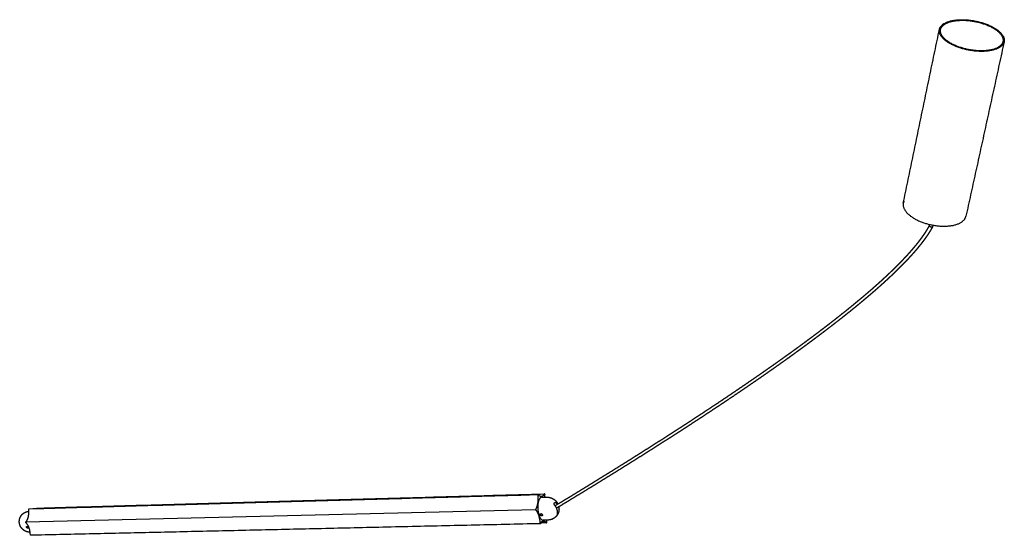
# Model space of a CAD drawing. Header units: millimetres. Extents: x -2245 to 2248, y 828 to 2983.
# Tile 10 of 10: x 1511 to 2248, y 2177 to 2563. Entities that reach past the tile are written whole.
import ezdxf

# ---------------------------------------------------------------- set-up
doc = ezdxf.new("R2010")
doc.units = ezdxf.units.MM
doc.layers.add('Layer 01', color=7, linetype='Continuous')
doc.layers.add('Make2D$Visible$Curvas', color=7, linetype='Continuous')

msp = doc.modelspace()

# ---------------------------------------------------------------- linework, layer by layer
at = {"layer": 'Layer 01'}
msp.add_line((1515.53, 2186.73), (1896.95, 2196.1), dxfattribs=at)
at = {"layer": 'Make2D$Visible$Curvas', "color": 7, "lineweight": -3}
for points, weights, degree in [([(2199.13, 2555.63), (2199.28, 2556.34), (2199.62, 2557)], [3211.37592321, 3206.07157998, 3214.1385415], 2), ([(2172.09, 2425.58), (2199.13, 2555.63)], [3146.50887756, 3058.41474875], 1), ([(2200.01, 2555.47), (2200.15, 2556.15), (2200.48, 2556.79)], [3211.05045375, 3205.72601951, 3213.7055288], 2), ([(2247.58, 2546.31), (2219.02, 2415.79)], [3059.98496535, 3148.6403811], 1), ([(2246.69, 2546.49), (2246.56, 2545.9), (2246.29, 2545.34)], [3193.03689877, 3186.91239066, 3190.7558556], 2), ([(2247.58, 2546.31), (2247.44, 2545.7), (2247.16, 2545.13)], [3192.68266786, 3186.54802028, 3190.3228429], 2), ([(2172.59, 2427.02), (2172.24, 2426.33), (2172.09, 2425.58)], [3306.6385415, 3298.37781919, 3303.87592321], 2), ([(2191.65, 2408.54), (2191.85, 2409.51)], [3156.37484185, 3155.69078097], 1), ([(2191.67, 2408.61), (2191.73, 2408.91), (2191.8, 2409.21), (2191.86, 2409.51)], [3304.50898848, 3304.28803818, 3304.06710446, 3303.84618148], 3), ([(2218.59, 2414.54), (2218.88, 2415.15), (2219.02, 2415.79)], [3282.8228429, 3278.90537585, 3285.18266786], 2), ([(2191.65, 2408.54), (2191.65, 2408.56), (2191.66, 2408.58), (2191.67, 2408.61)], [3304.38033114, 3304.42452963, 3304.46778184, 3304.50976136], 3), ([(2191.67, 2408.61), (2191.67, 2408.61), (2191.67, 2408.61), (2191.68, 2408.62)], [3304.50976136, 3304.51755124, 3304.52529718, 3304.53299742], 3), ([(2191.68, 2408.62), (2191.68, 2408.62), (2191.68, 2408.62), (2191.68, 2408.62)], [3304.53299742, 3304.53299886, 3304.5330003, 3304.53300174], 3), ([(2193.96, 2407.75), (2193.96, 2407.75), (2193.95, 2407.74), (2193.95, 2407.74)], [3303.45748057, 3303.44969718, 3303.44195769, 3303.43426388], 3), ([(2193.99, 2407.9), (2193.99, 2407.84), (2193.98, 2407.8), (2193.96, 2407.75)], [3303.7208293, 3303.62971308, 3303.54107108, 3303.45748057], 3), ([(1517.92, 2196.64), (1898.75, 2207.29)], [3471.91422402, 3163.19634302], 1), ([(1523.61, 2197.11), (1903.64, 2207.77)], [3483.1861683, 3174.46353916], 1), ([(1898.65, 2206.55), (1899.13, 2200.09), (1897.11, 2196.62)], [3655.02129772, 3164.41050551, 3647.45132384], 2), ([(1898.62, 2206.9), (1898.65, 2206.55)], [3655.08008895, 3655.02129772], 1), ([(1898.82, 2207.25), (1898.79, 2207.29), (1898.75, 2207.29)], [3655.72960801, 3544.03748103, 3655.5504683], 2), ([(1898.96, 2207.08), (1898.82, 2207.25)], [3656.0261072, 3655.72960801], 1), ([(1901.2, 2205.8), (1900.05, 2205.77), (1898.96, 2207.08)], [3661.39320704, 3546.96905558, 3656.0261072], 2), ([(1903.46, 2207.52), (1902.48, 2205.83), (1901.2, 2205.8)], [3667.94170489, 3525.89946541, 3661.39320704], 2), ([(1901.49, 2205.24), (1905.15, 2205.34)], [3168.44993859, 3165.74891495], 1), ([(1903.57, 2207.71), (1903.46, 2207.52)], [3668.29699531, 3667.94170489], 1), ([(1903.64, 2207.77), (1903.6, 2207.77), (1903.57, 2207.71)], [3668.51499041, 3529.77516349, 3668.29699531], 2), ([(1903.78, 2207.59), (1903.73, 2207.77), (1903.64, 2207.77)], [3668.81684944, 3202.57131766, 3668.51499041], 2), ([(1903.78, 2207.59), (1903.81, 2207.51), (1903.82, 2207.41)], [3668.81684944, 3543.84243781, 3668.83903603], 2), ([(1903.84, 2207.06), (1903.82, 2207.41)], [3668.7802448, 3668.83903603], 1), ([(1904.03, 2205.31), (1903.91, 2206.18), (1903.84, 2207.06)], [3615.87931106, 3630.81167079, 3668.7802448], 2), ([(1515.66, 2186.9), (1518.12, 2190.08), (1517.78, 2195.96)], [4004.22139818, 3473.3824532, 4011.79137207], 2), ([(1517.78, 2195.96), (1517.76, 2196.29)], [4011.79137207, 4011.8501633], 1), ([(1523.31, 2196.79), (1523.35, 2196.84), (1523.39, 2196.89)], [4015.00708048, 4019.70145216, 4024.71177924], 2), ([(1523.39, 2196.89), (1523.52, 2197.06)], [4024.71177924, 4025.06706966], 1), ([(1523.52, 2197.06), (1523.56, 2197.11), (1523.61, 2197.11)], [4025.06706966, 3873.06299407, 4025.28506476], 2), ([(1897.11, 2196.62), (1897, 2196.43)], [3647.45132384, 3647.09603342], 1), ([(1910.96, 2200.82), (1911.02, 2200.92), (1911.07, 2201.01)], [3649.29660464, 3648.70420015, 3649.62857176], 2), ([(1911.07, 2201.01), (1911.12, 2201.1), (1911.17, 2201.18)], [3649.62857176, 3649.04177003, 3649.97160464], 2), ([(1911.17, 2201.18), (1911.17, 2201.18), (1911.17, 2201.19), (1911.17, 2201.19)], [3649.97160464, 3649.97680412, 3649.98200307, 3649.98720092], 3), ([(1913.28, 2193.16), (1913.8, 2196.09), (1911.47, 2198.94)], [3650.67048925, 3333.63585206, 3648.0162914], 2), ([(1912.5, 2200.74), (1912.84, 2200.33), (1913.13, 2199.89)], [3651.3912914, 3602.07497338, 3568.28187397], 2), ([(1914.06, 2197.96), (1914.57, 2196.4), (1914.31, 2194.97)], [3494.8163672, 3490.72459293, 3654.04548925], 2), ([(1897.05, 2195.78), (1897.18, 2195.62)], [3646.98855508, 3647.28505427], 1), ([(1897.18, 2195.62), (1899.69, 2192.63), (1900.17, 2186.16)], [3647.28505427, 3163.33572215, 3651.63067808], 2), ([(1899.36, 2192.07), (1900.63, 2188.05), (1902.55, 2188.1)], [3651.65546147, 3195.95758208, 3658.52983014], 2), ([(1900.28, 2192.6), (1900.28, 2192.61)], [3320.92837147, 3320.93471585], 1), ([(1913.72, 2193.06), (1913.31, 2193.38)], [3653.70350742, 3653.81101547], 1), ([(1913.8, 2193.24), (1913.67, 2192.94), (1913.53, 2192.65), (1913.36, 2192.37)], [3653.96473411, 3653.94994405, 3653.94206819, 3653.94122641], 3), ([(1913.62, 2192.87), (1913.57, 2192.78), (1913.51, 2192.7)], [3653.36453951, 3652.43939443, 3653.02850742], 2), ([(1913.72, 2193.06), (1913.67, 2192.96), (1913.62, 2192.87)], [3653.70350742, 3652.77696432, 3653.36453951], 2), ([(1914.31, 2194.97), (1914.31, 2194.94), (1914.3, 2194.92), (1914.3, 2194.89)], [3654.04548925, 3654.06710099, 3654.0877175, 3654.10734374], 3), ([(1515.53, 2186.73), (1515.66, 2186.9)], [4003.86610776, 4004.22139818], 1), ([(1515.71, 2185.99), (1515.56, 2186.14)], [4004.05512862, 4003.75862943], 1), ([(1518.84, 2177.39), (1518.51, 2183.28), (1515.71, 2185.99)], [4008.40075242, 3472.30766984, 4004.05512862], 2), ([(1900.37, 2185.45), (1519.05, 2176.74)], [3156.97660898, 3465.39608162], 1), ([(1900.17, 2186.16), (1900.19, 2185.81)], [3651.63067808, 3651.57188685], 1), ([(1900.19, 2185.81), (1900.22, 2185.45), (1900.37, 2185.45)], [3651.57188685, 2628.70299001, 3651.89256648], 2), ([(1900.37, 2185.45), (1900.41, 2185.45), (1900.44, 2185.51)], [3651.89256648, 3509.72846659, 3652.11392757], 2), ([(1900.44, 2185.51), (1900.55, 2185.7)], [3652.11392757, 3652.46921799], 1), ([(1900.55, 2185.7), (1901.56, 2187.44), (1902.86, 2187.47)], [3652.46921799, 3513.65719816, 3659.10117506], 2), ([(1905.19, 2186.05), (1900.7, 2185.95)], [3664.68131487, 3668.51688174], 1), ([(1906.21, 2188.19), (1902.55, 2188.1)], [3160.37205182, 3163.07102653], 1), ([(1902.86, 2187.47), (1903.98, 2187.49), (1905.05, 2186.21)], [3659.10117506, 3553.6449721, 3664.38481568], 2), ([(1905.05, 2186.21), (1905.19, 2186.05)], [3664.38481568, 3664.68131487], 1), ([(1905.36, 2186.75), (1905.31, 2187.46), (1905.29, 2188.16)], [3665.38962515, 3604.28527595, 3558.53404019], 2), ([(1905.39, 2186.4), (1905.36, 2186.75)], [3665.33083393, 3665.38962515], 1), ([(1518.67, 2179.09), (1518.64, 2179.09)], [3474.1921164, 3474.22425409], 1), ([(1518.86, 2177.06), (1518.84, 2177.39)], [4008.3419612, 4008.40075242], 1), ([(1519.05, 2176.74), (1518.88, 2176.73), (1518.86, 2177.06)], [4008.66264083, 2885.53975921, 4008.3419612], 2)]:
    msp.add_rational_spline(points, weights, degree=degree, dxfattribs=at)
for points, weights, degree, knots in [([(2199.62, 2557), (2204.66, 2566.6), (2227.17, 2561.61), (2249.83, 2556.6), (2247.58, 2546.31)], [3214.1385415, 2349.1452521, 3223.484941, 2334.37801778, 3192.68266786], 2, [0, 0, 0, 41.669473, 41.669473, 83.338947, 83.338947, 83.338947]), ([(2200.48, 2556.79), (2205.33, 2566.04), (2227.03, 2561.24), (2248.86, 2556.4), (2246.69, 2546.49)], [3213.7055288, 2348.4986651, 3222.71378982, 2334.27438425, 3193.03689877], 2, [-83.252205, -83.252205, -83.252205, -43.102416, -43.102416, -2.952626, -2.952626, -2.952626]), ([(2247.16, 2545.13), (2242.36, 2535.36), (2219.61, 2540.37), (2196.99, 2545.35), (2199.13, 2555.63)], [3190.3228429, 2313.62016049, 3180.87855489, 2328.04758086, 3211.37592321], 2, [0, 0, 0, 41.41663, 41.41663, 82.83326, 82.83326, 82.83326]), ([(2246.29, 2545.34), (2241.66, 2535.93), (2219.74, 2540.76), (2197.94, 2545.56), (2200.01, 2555.47)], [3190.7558556, 2314.26537754, 3181.65669586, 2328.17410899, 3211.05045375], 2, [-83.252205, -83.252205, -83.252205, -43.337204, -43.337204, -3.422204, -3.422204, -3.422204]), ([(2172.09, 2425.58), (2169.84, 2414.77), (2191.73, 2409.54), (2213.76, 2404.27), (2218.59, 2414.54)], [3303.87592321, 2395.53746748, 3273.37855489, 2381.11004712, 3282.8228429], 2, [3.560538, 3.560538, 3.560538, 44.977168, 44.977168, 86.393798, 86.393798, 86.393798]), ([(1911.5, 2198.91), (1915.62, 2201.4), (1919.74, 2203.9), (1923.88, 2206.42), (1928.54, 2209.26), (1933.2, 2212.12), (1937.87, 2214.99), (1942.44, 2217.79), (1947.01, 2220.62), (1951.59, 2223.46), (1956.07, 2226.23), (1960.55, 2229.03), (1965.03, 2231.83), (1969.41, 2234.58), (1973.79, 2237.33), (1978.17, 2240.11), (1982.45, 2242.81), (1986.73, 2245.53), (1991.01, 2248.27), (1995.18, 2250.94), (1999.36, 2253.63), (2003.53, 2256.33), (2007.6, 2258.96), (2011.67, 2261.6), (2015.74, 2264.27), (2019.69, 2266.86), (2023.65, 2269.46), (2027.61, 2272.09), (2031.46, 2274.64), (2035.3, 2277.2), (2039.15, 2279.78), (2042.88, 2282.29), (2046.6, 2284.81), (2050.33, 2287.35), (2053.94, 2289.81), (2057.56, 2292.28), (2061.16, 2294.78), (2064.66, 2297.19), (2068.15, 2299.62), (2071.63, 2302.07), (2075, 2304.44), (2078.37, 2306.82), (2081.73, 2309.22), (2084.97, 2311.54), (2088.21, 2313.87), (2091.44, 2316.22), (2093, 2317.36), (2094.55, 2318.49), (2096.11, 2319.63), (2097.66, 2320.78), (2099.21, 2321.92), (2100.77, 2323.07), (2102.26, 2324.18), (2103.75, 2325.29), (2105.23, 2326.41), (2106.72, 2327.52), (2108.21, 2328.64), (2109.7, 2329.77), (2111.12, 2330.85), (2112.54, 2331.93), (2113.96, 2333.02), (2115.39, 2334.11), (2116.81, 2335.21), (2118.22, 2336.3), (2119.58, 2337.36), (2120.94, 2338.41), (2122.29, 2339.47), (2123.64, 2340.54), (2124.99, 2341.6), (2126.34, 2342.68), (2127.63, 2343.7), (2128.91, 2344.73), (2130.2, 2345.76), (2131.48, 2346.8), (2132.76, 2347.83), (2134.04, 2348.88), (2135.26, 2349.87), (2136.47, 2350.87), (2137.69, 2351.88), (2138.9, 2352.88), (2140.11, 2353.89), (2141.32, 2354.91), (2142.46, 2355.87), (2143.61, 2356.84), (2144.75, 2357.82), (2145.89, 2358.8), (2147.03, 2359.78), (2148.16, 2360.76), (2149.24, 2361.7), (2150.31, 2362.64), (2151.38, 2363.58), (2152.45, 2364.53), (2153.51, 2365.48), (2154.57, 2366.43), (2155.08, 2366.89), (2155.59, 2367.35), (2156.09, 2367.81), (2156.6, 2368.28), (2157.1, 2368.74), (2157.61, 2369.2), (2158.1, 2369.65), (2158.59, 2370.11), (2159.08, 2370.56), (2159.56, 2371.01), (2160.05, 2371.47), (2160.54, 2371.92), (2161.01, 2372.37), (2161.48, 2372.81), (2161.95, 2373.26), (2162.42, 2373.7), (2162.88, 2374.15), (2163.35, 2374.6), (2164.26, 2375.47), (2165.16, 2376.34), (2166.05, 2377.22), (2166.49, 2377.65), (2166.92, 2378.08), (2167.35, 2378.51), (2167.78, 2378.94), (2168.21, 2379.37), (2168.64, 2379.8), (2169.06, 2380.22), (2169.47, 2380.64), (2169.88, 2381.06), (2170.3, 2381.48), (2170.71, 2381.91), (2171.12, 2382.33), (2171.51, 2382.74), (2171.91, 2383.15), (2172.3, 2383.57), (2172.7, 2383.98), (2173.09, 2384.4), (2173.48, 2384.81), (2173.86, 2385.22), (2174.23, 2385.62), (2174.61, 2386.02), (2174.98, 2386.43), (2175.35, 2386.84), (2175.72, 2387.24), (2176.08, 2387.64), (2176.44, 2388.03), (2176.79, 2388.43), (2177.15, 2388.83), (2177.5, 2389.23), (2177.85, 2389.63), (2178.2, 2390.01), (2178.54, 2390.41), (2178.88, 2390.8), (2179.21, 2391.18), (2179.54, 2391.57), (2179.87, 2391.96), (2180.19, 2392.34), (2180.51, 2392.72), (2180.83, 2393.1), (2181.14, 2393.48), (2181.45, 2393.86), (2181.76, 2394.24), (2182.07, 2394.61), (2182.37, 2394.98), (2182.67, 2395.36), (2182.96, 2395.72), (2183.25, 2396.09), (2183.54, 2396.46), (2183.83, 2396.83), (2184.11, 2397.19), (2184.39, 2397.56), (2184.66, 2397.92), (2184.93, 2398.28), (2185.2, 2398.64), (2185.47, 2398.99), (2185.73, 2399.35), (2185.99, 2399.71), (2186.24, 2400.06), (2186.5, 2400.41), (2186.75, 2400.76), (2186.99, 2401.11), (2187.23, 2401.46), (2187.47, 2401.8), (2187.71, 2402.15), (2187.94, 2402.49), (2188.17, 2402.83), (2188.4, 2403.17), (2188.62, 2403.51), (2188.84, 2403.85), (2189.05, 2404.18), (2189.27, 2404.51), (2189.48, 2404.85), (2189.68, 2405.18), (2189.88, 2405.51), (2190.08, 2405.84), (2190.28, 2406.16), (2190.47, 2406.48), (2190.66, 2406.81), (2190.85, 2407.13), (2191.03, 2407.45), (2191.21, 2407.77), (2191.37, 2408.05), (2191.52, 2408.33), (2191.67, 2408.62)], [3651.29823019, 3646.10475654, 3640.91148629, 3635.71849451, 3629.88463578, 3624.05108031, 3618.21795276, 3612.53561496, 3606.85360793, 3601.1720688, 3595.64083931, 3590.11000791, 3584.57972485, 3579.19986181, 3573.82038852, 3568.44146994, 3563.21323203, 3557.98545904, 3552.75833355, 3547.68114324, 3542.60448058, 3537.52854636, 3532.60281404, 3527.67764704, 3522.7532682, 3517.97872731, 3513.20483782, 3508.4318469, 3503.80862375, 3499.18608636, 3494.56450934, 3490.09280745, 3485.62188717, 3481.15205582, 3476.83142176, 3472.51166728, 3468.19313547, 3464.02387509, 3459.85556428, 3455.68858866, 3451.67066653, 3447.65380794, 3443.63844737, 3439.77185353, 3435.90643231, 3432.04267513, 3430.18491334, 3428.32751341, 3426.47054238, 3424.61348552, 3422.75679094, 3420.90053187, 3419.11859493, 3417.33703273, 3415.55592154, 3413.77467546, 3411.99386698, 3410.21358062, 3408.50704485, 3406.80093776, 3405.09534549, 3403.38979503, 3401.68471224, 3399.98019448, 3398.34933683, 3396.71895252, 3395.08914047, 3393.45934495, 3391.83009205, 3390.20149482, 3388.64606381, 3387.09116631, 3385.53691545, 3383.98291853, 3382.42950578, 3380.87680857, 3379.39712806, 3377.91804528, 3376.43969182, 3374.961465, 3373.48392413, 3372.00722325, 3370.60289035, 3369.19923793, 3367.79641844, 3366.39396567, 3364.99225566, 3363.59146886, 3362.26281671, 3360.93494632, 3359.60803904, 3358.28119774, 3356.95521438, 3355.63030044, 3354.99477582, 3354.3594809, 3353.72444313, 3353.08942485, 3352.45465192, 3351.82015306, 3351.20355013, 3350.58718475, 3349.97108602, 3349.35508632, 3348.73935455, 3348.12392371, 3347.52612526, 3346.92859201, 3346.3313547, 3345.73426715, 3345.13745373, 3344.54094993, 3343.38332835, 3342.22680691, 3341.07167622, 3340.51176702, 3339.95215014, 3339.39286381, 3338.83373804, 3338.27493521, 3337.71649865, 3337.17542866, 3336.63469184, 3336.09433003, 3335.55402593, 3335.01406208, 3334.47448398, 3333.95238512, 3333.43062709, 3332.90925715, 3332.3879361, 3331.86700128, 3331.34650559, 3330.84311884, 3330.3401018, 3329.83750241, 3329.33524027, 3328.83336379, 3328.33193214, 3327.84753334, 3327.36355929, 3326.88006923, 3326.39647734, 3325.91331586, 3325.4306423, 3324.96105995, 3324.49189211, 3324.0232057, 3323.56303724, 3323.10335478, 3322.64423295, 3322.19321753, 3321.74268392, 3321.29269379, 3320.85145388, 3320.41069369, 3319.97049789, 3319.53859373, 3319.10721518, 3318.67643774, 3318.25406751, 3317.83223458, 3317.41102843, 3316.99801976, 3316.58557891, 3316.17379258, 3315.77024273, 3315.36728573, 3314.96502168, 3314.57076738, 3314.17713457, 3313.78422038, 3313.39955482, 3313.01550711, 3312.63218128, 3312.25715224, 3311.8827846, 3311.50920025, 3311.14341839, 3310.77835403, 3310.41412629, 3310.05771879, 3309.70203804, 3309.34720688, 3309.00036655, 3308.65428006, 3308.30908801, 3307.97160014, 3307.63492391, 3307.29920763, 3306.97099867, 3306.64363494, 3306.31726472, 3305.99859407, 3305.68078333, 3305.36399226, 3305.08674166, 3304.81023628, 3304.53461265], 3, [3.601083, 3.601083, 3.601083, 3.601083, 27.230949, 27.230949, 27.230949, 53.777026, 53.777026, 53.777026, 79.636895, 79.636895, 79.636895, 104.812554, 104.812554, 104.812554, 129.303496, 129.303496, 129.303496, 153.108513, 153.108513, 153.108513, 176.230675, 176.230675, 176.230675, 198.668641, 198.668641, 198.668641, 220.423859, 220.423859, 220.423859, 241.496488, 241.496488, 241.496488, 261.885862, 261.885862, 261.885862, 281.594641, 281.594641, 281.594641, 300.622218, 300.622218, 300.622218, 318.969288, 318.969288, 318.969288, 336.636733, 336.636733, 336.636733, 345.131441, 345.131441, 345.131441, 353.626569, 353.626569, 353.626569, 361.781709, 361.781709, 361.781709, 369.937477, 369.937477, 369.937477, 377.755353, 377.755353, 377.755353, 385.573104, 385.573104, 385.573104, 393.053107, 393.053107, 393.053107, 400.533053, 400.533053, 400.533053, 407.676969, 407.676969, 407.676969, 414.81985, 414.81985, 414.81985, 421.626968, 421.626968, 421.626968, 428.433534, 428.433534, 428.433534, 434.90654, 434.90654, 434.90654, 441.378017, 441.378017, 441.378017, 447.516333, 447.516333, 447.516333, 453.654406, 453.654406, 453.654406, 456.598689, 456.598689, 456.598689, 459.54291, 459.54291, 459.54291, 462.40416, 462.40416, 462.40416, 465.264991, 465.264991, 465.264991, 468.043853, 468.043853, 468.043853, 470.822076, 470.822076, 470.822076, 476.213928, 476.213928, 476.213928, 478.827483, 478.827483, 478.827483, 481.44037, 481.44037, 481.44037, 483.971996, 483.971996, 483.971996, 486.50339, 486.50339, 486.50339, 488.952894, 488.952894, 488.952894, 491.402188, 491.402188, 491.402188, 493.770993, 493.770993, 493.770993, 496.138374, 496.138374, 496.138374, 498.425363, 498.425363, 498.425363, 500.712823, 500.712823, 500.712823, 502.938478, 502.938478, 502.938478, 505.123753, 505.123753, 505.123753, 507.270404, 507.270404, 507.270404, 509.375489, 509.375489, 509.375489, 511.441065, 511.441065, 511.441065, 513.466415, 513.466415, 513.466415, 515.452449, 515.452449, 515.452449, 517.398823, 517.398823, 517.398823, 519.306494, 519.306494, 519.306494, 521.174331, 521.174331, 521.174331, 523.002002, 523.002002, 523.002002, 524.791559, 524.791559, 524.791559, 526.542781, 526.542781, 526.542781, 528.254795, 528.254795, 528.254795, 529.928733, 529.928733, 529.928733, 531.565318, 531.565318, 531.565318, 533.163558, 533.163558, 533.163558, 534.562527, 534.562527, 534.562527, 534.562527]), ([(2193.95, 2407.74), (2193.93, 2407.71), (2193.92, 2407.67), (2193.9, 2407.64), (2193.72, 2407.31), (2193.54, 2406.99), (2193.36, 2406.66), (2193.18, 2406.33), (2192.99, 2406), (2192.79, 2405.67), (2192.6, 2405.33), (2192.4, 2405), (2192.2, 2404.66), (2191.99, 2404.32), (2191.78, 2403.99), (2191.57, 2403.65), (2191.35, 2403.3), (2191.14, 2402.96), (2190.91, 2402.62), (2190.69, 2402.27), (2190.46, 2401.92), (2190.23, 2401.58), (2189.99, 2401.23), (2189.75, 2400.87), (2189.51, 2400.52), (2189.27, 2400.17), (2189.02, 2399.81), (2188.77, 2399.46), (2188.51, 2399.1), (2188.26, 2398.74), (2188, 2398.38), (2187.73, 2398.02), (2187.46, 2397.65), (2187.19, 2397.29), (2186.92, 2396.92), (2186.64, 2396.56), (2186.36, 2396.19), (2186.07, 2395.82), (2185.79, 2395.45), (2185.5, 2395.08), (2185.2, 2394.7), (2184.91, 2394.33), (2184.61, 2393.95), (2184.3, 2393.57), (2184, 2393.19), (2183.69, 2392.81), (2183.37, 2392.43), (2183.06, 2392.05), (2182.74, 2391.66), (2182.42, 2391.27), (2182.09, 2390.89), (2181.76, 2390.5), (2181.43, 2390.11), (2181.09, 2389.72), (2180.76, 2389.33), (2180.41, 2388.93), (2180.07, 2388.54), (2179.72, 2388.14), (2179.37, 2387.74), (2179.01, 2387.33), (2178.65, 2386.93), (2178.29, 2386.53), (2177.93, 2386.13), (2177.56, 2385.73), (2177.19, 2385.32), (2176.81, 2384.91), (2176.43, 2384.5), (2176.06, 2384.09), (2175.68, 2383.68), (2175.29, 2383.28), (2174.9, 2382.86), (2174.5, 2382.44), (2174.11, 2382.02), (2173.71, 2381.6), (2173.31, 2381.19), (2172.91, 2380.77), (2172.49, 2380.35), (2172.08, 2379.92), (2171.66, 2379.49), (2171.25, 2379.07), (2170.83, 2378.65), (2170.41, 2378.22), (2169.98, 2377.79), (2169.54, 2377.35), (2169.11, 2376.92), (2168.67, 2376.49), (2168.24, 2376.06), (2167.8, 2375.63), (2166.9, 2374.74), (2165.99, 2373.86), (2165.07, 2372.98), (2164.6, 2372.53), (2164.13, 2372.08), (2163.66, 2371.63), (2163.19, 2371.18), (2162.71, 2370.74), (2162.24, 2370.29), (2161.75, 2369.83), (2161.26, 2369.38), (2160.77, 2368.92), (2160.28, 2368.46), (2159.78, 2368.01), (2159.29, 2367.56), (2158.78, 2367.09), (2158.27, 2366.62), (2157.76, 2366.16), (2157.26, 2365.7), (2156.74, 2365.24), (2156.23, 2364.77), (2155.17, 2363.81), (2154.1, 2362.86), (2153.02, 2361.91), (2151.95, 2360.96), (2150.87, 2360.02), (2149.79, 2359.08), (2148.65, 2358.09), (2147.51, 2357.1), (2146.36, 2356.12), (2145.21, 2355.15), (2144.06, 2354.17), (2142.91, 2353.2), (2141.7, 2352.18), (2140.48, 2351.17), (2139.26, 2350.16), (2138.05, 2349.16), (2136.83, 2348.15), (2135.6, 2347.16), (2134.32, 2346.11), (2133.04, 2345.07), (2131.75, 2344.03), (2130.46, 2343), (2129.17, 2341.96), (2127.87, 2340.94), (2126.52, 2339.86), (2125.17, 2338.79), (2123.81, 2337.73), (2122.45, 2336.67), (2121.09, 2335.61), (2119.73, 2334.55), (2118.31, 2333.45), (2116.88, 2332.36), (2115.46, 2331.27), (2114.03, 2330.17), (2112.61, 2329.09), (2111.18, 2328.01), (2109.69, 2326.88), (2108.2, 2325.76), (2106.7, 2324.64), (2105.21, 2323.52), (2103.72, 2322.41), (2102.22, 2321.3), (2100.67, 2320.15), (2099.11, 2319), (2097.55, 2317.86), (2095.99, 2316.72), (2094.43, 2315.58), (2092.87, 2314.44), (2089.63, 2312.09), (2086.39, 2309.75), (2083.14, 2307.43), (2079.77, 2305.03), (2076.4, 2302.65), (2073.02, 2300.28), (2069.53, 2297.83), (2066.03, 2295.4), (2062.53, 2292.98), (2058.92, 2290.49), (2055.3, 2288.01), (2051.68, 2285.55), (2047.95, 2283.01), (2044.21, 2280.49), (2040.48, 2277.98), (2036.63, 2275.4), (2032.77, 2272.83), (2028.92, 2270.28), (2024.96, 2267.66), (2020.99, 2265.05), (2017.03, 2262.46), (2012.96, 2259.8), (2008.88, 2257.15), (2004.81, 2254.52), (2000.63, 2251.82), (1996.45, 2249.14), (1992.27, 2246.47), (1987.98, 2243.73), (1983.69, 2241.01), (1979.41, 2238.3), (1975.02, 2235.53), (1970.64, 2232.77), (1966.26, 2230.03), (1961.77, 2227.22), (1957.28, 2224.43), (1952.81, 2221.66), (1948.22, 2218.82), (1943.64, 2216), (1939.07, 2213.19), (1934.39, 2210.32), (1929.72, 2207.46), (1925.06, 2204.63), (1920.91, 2202.11), (1916.78, 2199.6), (1912.64, 2197.1)], [3273.62626964, 3273.65634504, 3273.68642045, 3273.71649586, 3274.02214507, 3274.32917938, 3274.63744029, 3274.95268405, 3275.269225, 3275.58689087, 3275.91164147, 3276.2376498, 3276.56475122, 3276.89877466, 3277.23399639, 3277.57027097, 3277.91369106, 3278.25822452, 3278.60373688, 3278.95670566, 3279.31073884, 3279.66570027, 3280.02797251, 3280.39128252, 3280.75550447, 3281.1270429, 3281.49954099, 3281.87289094, 3282.25407076, 3282.63614708, 3283.01900797, 3283.40967079, 3283.80122139, 3284.19355149, 3284.5934652, 3284.99421984, 3285.39572305, 3285.80505359, 3286.21518634, 3286.626026, 3287.0446713, 3287.46407391, 3287.88415174, 3288.31225975, 3288.74110268, 3289.17059311, 3289.60801393, 3290.04611027, 3290.4848133, 3290.93191655, 3291.37968657, 3291.82804, 3292.28416719, 3292.74095854, 3293.19834977, 3293.66393655, 3294.13010152, 3294.59678214, 3295.07621151, 3295.55623217, 3296.03677435, 3296.51697165, 3296.99774097, 3297.47902657, 3297.97699939, 3298.47550075, 3298.97447602, 3299.47356478, 3299.97315462, 3300.47319021, 3300.99000602, 3301.5073385, 3302.02513701, 3302.54278237, 3303.06088661, 3303.57940378, 3304.1150845, 3304.65122245, 3305.18776983, 3305.72419042, 3306.26105188, 3306.79831114, 3307.35263598, 3307.90738919, 3308.46252971, 3309.01766132, 3309.57318363, 3310.12905732, 3311.27539222, 3312.42333325, 3313.5725825, 3314.16454826, 3314.75687435, 3315.34952682, 3315.94218639, 3316.53519226, 3317.12851091, 3317.73919217, 3318.35022123, 3318.96156709, 3319.57288107, 3320.18450612, 3320.79641285, 3321.42595255, 3322.05581045, 3322.6859568, 3323.31600256, 3323.94634618, 3324.57696109, 3325.89129576, 3327.20685342, 3328.52341702, 3329.83963509, 3331.1569479, 3332.47517375, 3333.86457799, 3335.25503234, 3336.64635606, 3338.03769103, 3339.42997245, 3340.82304404, 3342.2875679, 3343.75303964, 3345.21930566, 3346.68539301, 3348.15230554, 3349.61991075, 3351.1596467, 3352.70019124, 3354.24141247, 3355.78262124, 3357.32455967, 3358.86711327, 3360.48197492, 3362.09757276, 3363.71379297, 3365.32979878, 3366.9464479, 3368.5636422, 3370.25365863, 3371.94431063, 3373.6354992, 3375.32652657, 3377.01813086, 3378.71022661, 3380.4752547, 3382.24086671, 3384.0069763, 3385.77277339, 3387.53907541, 3389.30580838, 3391.14605772, 3392.98679694, 3394.8279504, 3396.66886025, 3398.51024838, 3400.35204855, 3404.18218222, 3408.01414447, 3411.84743694, 3415.82770945, 3419.80962574, 3423.79274609, 3427.92317664, 3432.05507244, 3436.18804377, 3440.46858105, 3444.75045806, 3449.03332754, 3453.46372414, 3457.89531427, 3462.32778889, 3466.90849281, 3471.49025255, 3476.07279069, 3480.80347828, 3485.53515073, 3490.26755907, 3495.14820991, 3500.02972727, 3504.91188736, 3509.94267144, 3514.97425612, 3520.00643878, 3525.18699952, 3530.3682732, 3535.55007728, 3540.88101474, 3546.21256791, 3551.54457066, 3557.02546314, 3562.50695978, 3567.98890972, 3573.61965318, 3579.25091598, 3584.88256114, 3590.6634875, 3596.44488979, 3602.22664263, 3607.38054901, 3612.53476848, 3617.68922606], 3, [4.443946, 4.443946, 4.443946, 4.443946, 4.599767, 4.599767, 4.599767, 6.200538, 6.200538, 6.200538, 7.837725, 7.837725, 7.837725, 9.511529, 9.511529, 9.511529, 11.221031, 11.221031, 11.221031, 12.96706, 12.96706, 12.96706, 14.750852, 14.750852, 14.750852, 16.571594, 16.571594, 16.571594, 18.429139, 18.429139, 18.429139, 20.325639, 20.325639, 20.325639, 22.260821, 22.260821, 22.260821, 24.233598, 24.233598, 24.233598, 26.244998, 26.244998, 26.244998, 28.294726, 28.294726, 28.294726, 30.383755, 30.383755, 30.383755, 32.511404, 32.511404, 32.511404, 34.679798, 34.679798, 34.679798, 36.886006, 36.886006, 36.886006, 39.131841, 39.131841, 39.131841, 41.438944, 41.438944, 41.438944, 43.744551, 43.744551, 43.744551, 46.130219, 46.130219, 46.130219, 48.516399, 48.516399, 48.516399, 50.982765, 50.982765, 50.982765, 53.448505, 53.448505, 53.448505, 55.995866, 55.995866, 55.995866, 58.5427, 58.5427, 58.5427, 61.170544, 61.170544, 61.170544, 63.798366, 63.798366, 63.798366, 69.217669, 69.217669, 69.217669, 72.009094, 72.009094, 72.009094, 74.800581, 74.800581, 74.800581, 77.673844, 77.673844, 77.673844, 80.546996, 80.546996, 80.546996, 83.502946, 83.502946, 83.502946, 86.458467, 86.458467, 86.458467, 92.618533, 92.618533, 92.618533, 98.777109, 98.777109, 98.777109, 105.268301, 105.268301, 105.268301, 111.759542, 111.759542, 111.759542, 118.583873, 118.583873, 118.583873, 125.407482, 125.407482, 125.407482, 132.566449, 132.566449, 132.566449, 139.725347, 139.725347, 139.725347, 147.219923, 147.219923, 147.219923, 154.713591, 154.713591, 154.713591, 162.544701, 162.544701, 162.544701, 170.37509, 170.37509, 170.37509, 178.5431, 178.5431, 178.5431, 186.709738, 186.709738, 186.709738, 195.216126, 195.216126, 195.216126, 203.721435, 203.721435, 203.721435, 221.40907, 221.40907, 221.40907, 239.774843, 239.774843, 239.774843, 258.819792, 258.819792, 258.819792, 278.544748, 278.544748, 278.544748, 298.94922, 298.94922, 298.94922, 320.035973, 320.035973, 320.035973, 341.804432, 341.804432, 341.804432, 364.254834, 364.254834, 364.254834, 387.388699, 387.388699, 387.388699, 411.204745, 411.204745, 411.204745, 435.706103, 435.706103, 435.706103, 460.891611, 460.891611, 460.891611, 486.760808, 486.760808, 486.760808, 513.315732, 513.315732, 513.315732, 536.987002, 536.987002, 536.987002, 536.987002]), ([(2193.95, 2407.74), (2193.93, 2407.7), (2193.88, 2407.64), (2193.78, 2407.58), (2193.68, 2407.53), (2193.57, 2407.5), (2193.44, 2407.48), (2193.29, 2407.48), (2193.14, 2407.49), (2192.99, 2407.5), (2192.79, 2407.55), (2192.64, 2407.59), (2192.55, 2407.63), (2192.45, 2407.66), (2192.31, 2407.72), (2192.14, 2407.82), (2192.02, 2407.91), (2191.91, 2408), (2191.81, 2408.09), (2191.74, 2408.19), (2191.68, 2408.28), (2191.65, 2408.37), (2191.64, 2408.46), (2191.64, 2408.51), (2191.65, 2408.54)], [3303.43426388, 3303.35610375, 3303.24032095, 3303.10344984, 3303.00707867, 3302.92680479, 3302.86556934, 3302.82535571, 3302.80698534, 3302.81007349, 3302.84038742, 3302.89016619, 3302.93369813, 3302.97717574, 3303.06000503, 3303.20087594, 3303.32467983, 3303.46281008, 3303.61197116, 3303.76812842, 3303.9268583, 3304.0837528, 3304.23560085, 3304.33281525, 3304.37988857], 3, [-2.181349, -2.181349, -2.181349, -2.181349, -1.864199, -1.681387, -1.49348, -1.301957, -1.108486, -0.914851, -0.722852, -0.534209, -0.350473, 0, 0, 0, 0.350475, 0.534213, 0.722859, 0.91486, 1.108497, 1.301969, 1.493494, 1.6814, 1.864211, 2.043579, 2.043579, 2.043579, 2.043579]), ([(2194.23, 2409.01), (2194.15, 2408.63), (2194.06, 2408.24), (2193.98, 2407.86), (2193.97, 2407.82), (2193.97, 2407.79), (2193.96, 2407.75)], [3302.53148534, 3302.81363433, 3303.09579933, 3303.37799254, 3303.40448855, 3303.43098456, 3303.45748057], 3, [6.808295, 6.808295, 6.808295, 6.808295, 8.5, 8.5, 8.5, 8.658862, 8.658862, 8.658862, 8.658862]), ([(1901.49, 2205.24), (1899.46, 2205.19), (1898.74, 2200.76), (1898.02, 2196.32), (1899.36, 2192.07)], [3661.97130023, 3153.43395607, 3653.16736501, 3147.452975, 3651.65546147], 2, [11.710105, 11.710105, 11.710105, 23.91921, 23.91921, 36.128316, 36.128316, 36.128316]), ([(1898.75, 2207.29), (1898.68, 2207.29), (1898.65, 2207.17), (1898.61, 2207.06), (1898.62, 2206.9)], [3655.5504683, 3367.21915194, 3655.2448879, 3366.9638349, 3655.08008895], 2, [-0.7994547, -0.7994547, -0.7994547, -0.3997273, -0.3997273, 0, 0, 0]), ([(1905.15, 2205.34), (1906.1, 2205.37), (1907.05, 2205.24), (1907.97, 2204.97), (1908.88, 2204.7), (1909.74, 2204.29), (1910.53, 2203.75), (1911.34, 2203.2), (1912.05, 2202.52), (1912.65, 2201.74), (1913.02, 2201.25), (1913.34, 2200.73), (1913.6, 2200.18)], [3658.84956208, 3658.55904054, 3658.24000457, 3657.9049737, 3657.57243979, 3657.22851767, 3656.88650043, 3656.53357665, 3656.18751459, 3655.86255581, 3655.65796675, 3655.46361707, 3655.28255476], 3, [0, 0, 0, 0, 3.752266, 3.752266, 3.752266, 7.476385, 7.476385, 7.476385, 11.320203, 11.320203, 11.320203, 13.741016, 13.741016, 13.741016, 13.741016]), ([(1517.76, 2196.29), (1517.76, 2196.43), (1517.8, 2196.53), (1517.85, 2196.64), (1517.92, 2196.64)], [4011.8501633, 3695.60870543, 4012.01496224, 3695.86402248, 4012.32054264], 2, [0, 0, 0, 0.3997273, 0.3997273, 0.7994547, 0.7994547, 0.7994547]), ([(1897, 2196.43), (1896.93, 2196.32), (1896.95, 2196.1), (1896.96, 2195.88), (1897.05, 2195.78)], [3647.09603342, 3158.29031498, 3646.84370095, 3158.22826233, 3646.98855508], 2, [-1.047198, -1.047198, -1.047198, -0.523599, -0.523599, 0, 0, 0]), ([(1911.47, 2198.94), (1911.41, 2199.01), (1911.35, 2199.09), (1911.25, 2199.24), (1911.2, 2199.33), (1911.11, 2199.49), (1911.07, 2199.58), (1911, 2199.75), (1910.96, 2199.84), (1910.89, 2200.1), (1910.86, 2200.27), (1910.87, 2200.5), (1910.88, 2200.58), (1910.91, 2200.71), (1910.93, 2200.77), (1910.96, 2200.82)], [3648.0162914, 3648.01337352, 3648.01838298, 3648.0439821, 3648.06486112, 3648.12164198, 3648.15745531, 3648.24450405, 3648.2959306, 3648.4687665, 3648.6127178, 3648.85472293, 3648.94104478, 3649.11591165, 3649.20525638, 3649.29660464], 3, [0, 0, 0, 0, 0.37557, 0.37557, 0.75114, 0.75114, 1.12671, 1.12671, 1.502279, 1.502279, 2.253419, 2.253419, 2.628989, 2.628989, 3.004559, 3.004559, 3.004559, 3.004559]), ([(1911.17, 2201.19), (1911.2, 2201.23), (1911.23, 2201.27), (1911.31, 2201.33), (1911.36, 2201.35), (1911.46, 2201.38), (1911.51, 2201.38), (1911.63, 2201.37), (1911.69, 2201.35), (1911.88, 2201.29), (1912, 2201.21), (1912.26, 2201.01), (1912.39, 2200.89), (1912.5, 2200.74)], [3649.98720092, 3650.07975966, 3650.17197015, 3650.35414939, 3650.44445436, 3650.61874677, 3650.70132526, 3650.85269724, 3650.92243337, 3651.11420637, 3651.21132908, 3651.34873392, 3651.38544579, 3651.3912914], 3, [0.019984, 0.019984, 0.019984, 0.019984, 0.375838, 0.375838, 0.751676, 0.751676, 1.127515, 1.127515, 1.503353, 1.503353, 2.255029, 2.255029, 3.006706, 3.006706, 3.006706, 3.006706]), ([(1914.29, 2198.1), (1914.33, 2197.92), (1914.36, 2197.74), (1914.38, 2197.55), (1914.47, 2196.85), (1914.47, 2196.13), (1914.39, 2195.43), (1914.36, 2195.25), (1914.34, 2195.07), (1914.3, 2194.9)], [3654.69092369, 3654.64721451, 3654.60515577, 3654.56481571, 3654.40832768, 3654.27866525, 3654.17882965, 3654.15322272, 3654.12964334, 3654.10811177], 3, [1.267267, 1.267267, 1.267267, 1.267267, 2.003108, 2.003108, 2.003108, 4.859548, 4.859548, 4.859548, 5.593713, 5.593713, 5.593713, 5.593713]), ([(1511.05, 2184.31), (1510.86, 2184.83), (1510.72, 2185.36), (1510.58, 2186.36), (1510.55, 2186.82), (1510.57, 2187.29), (1510.57, 2187.39), (1510.58, 2187.49), (1510.59, 2187.64), (1510.59, 2187.7), (1510.6, 2187.75), (1510.66, 2188.35), (1510.78, 2188.95), (1511.17, 2190.08), (1511.42, 2190.63), (1511.74, 2191.13), (1511.81, 2191.24), (1511.87, 2191.34), (1511.96, 2191.46), (1511.97, 2191.48), (1512.05, 2191.6), (1512.12, 2191.69), (1512.19, 2191.77)], [4020.69352891, 4020.83206376, 4020.96615343, 4021.20246625, 4021.30599874, 4021.40299871, 4021.42408806, 4021.44486041, 4021.47625852, 4021.48711748, 4021.49787902, 4021.61835368, 4021.72622147, 4021.91187972, 4021.98916582, 4022.04957323, 4022.06192379, 4022.07355888, 4022.08682034, 4022.08913849, 4022.10106751, 4022.11010537, 4022.11853013], 3, [0, 0, 0, 0, 2.405376, 2.405376, 4.459356, 4.459356, 4.459356, 4.905334, 4.905334, 5.14431, 5.14431, 5.14431, 7.824405, 7.824405, 10.49157, 10.49157, 10.49157, 11.036545, 11.036545, 11.154029, 11.154029, 11.650133, 11.650133, 11.650133, 11.650133]), ([(1512.19, 2191.77), (1512.54, 2192.22), (1512.94, 2192.63), (1513.83, 2193.36), (1514.32, 2193.68), (1514.84, 2193.93), (1515.12, 2194.07), (1515.4, 2194.19), (1515.69, 2194.29), (1516.37, 2194.52), (1517.09, 2194.66), (1517.81, 2194.7)], [4022.11853013, 4022.16190451, 4022.18886239, 4022.20922491, 4022.20204571, 4022.17751586, 4022.16457365, 4022.14683915, 4022.12440927, 4022.07140452, 4021.99255143, 4021.89019403], 3, [0, 0, 0, 0, 2.55483, 2.55483, 5.149501, 5.149501, 5.149501, 6.517866, 6.517866, 6.517866, 9.757215, 9.757215, 9.757215, 9.757215]), ([(1900.23, 2192.09), (1900.22, 2192.14), (1900.2, 2192.19), (1900.2, 2192.3), (1900.2, 2192.35), (1900.22, 2192.47), (1900.24, 2192.54), (1900.28, 2192.6)], [3650.91219049, 3650.88854699, 3650.86033903, 3650.7974302, 3650.76266272, 3650.66712882, 3650.60344145, 3650.53448686], 3, [0, 0, 0, 0, 0.2469029, 0.2469029, 0.4938059, 0.4938059, 0.8641831, 0.8641831, 0.8641831, 0.8641831]), ([(1901.94, 2191.64), (1901.93, 2191.62), (1901.92, 2191.6), (1901.85, 2191.51), (1901.77, 2191.45), (1901.59, 2191.37), (1901.48, 2191.35), (1901.25, 2191.35), (1901.13, 2191.36), (1900.89, 2191.43), (1900.78, 2191.48), (1900.56, 2191.62), (1900.47, 2191.7), (1900.32, 2191.88), (1900.26, 2191.99), (1900.23, 2192.09)], [3649.84358311, 3649.87036806, 3649.89773681, 3650.03408312, 3650.15003451, 3650.37588507, 3650.48452382, 3650.68090567, 3650.76508937, 3650.89905408, 3650.94782045, 3651.00462278, 3651.01288917, 3650.99040349, 3650.95946631, 3650.91219049], 3, [0.862336, 0.862336, 0.862336, 0.862336, 0.988786, 0.988786, 1.483179, 1.483179, 1.977572, 1.977572, 2.471965, 2.471965, 2.966358, 2.966358, 3.460751, 3.460751, 3.955144, 3.955144, 3.955144, 3.955144]), ([(1900.28, 2192.6), (1900.29, 2192.63), (1900.3, 2192.65), (1900.38, 2192.74), (1900.46, 2192.81), (1900.6, 2192.88), (1900.65, 2192.89), (1900.76, 2192.92), (1900.81, 2192.92), (1900.99, 2192.93), (1901.11, 2192.91), (1901.34, 2192.83), (1901.45, 2192.77), (1901.65, 2192.62), (1901.74, 2192.53), (1901.89, 2192.34), (1901.94, 2192.24), (1901.98, 2192.13)], [3650.53448686, 3650.51150765, 3650.48794349, 3650.36738332, 3650.26563469, 3650.11046246, 3650.05914554, 3649.95710044, 3649.90612812, 3649.76059078, 3649.66945146, 3649.51726835, 3649.45467473, 3649.37103678, 3649.34931086, 3649.35289308, 3649.3777562, 3649.42564851], 3, [0.864183, 0.864183, 0.864183, 0.864183, 0.987612, 0.987612, 1.481418, 1.481418, 1.728321, 1.728321, 1.975223, 1.975223, 2.469029, 2.469029, 2.962835, 2.962835, 3.456641, 3.456641, 3.950447, 3.950447, 3.950447, 3.950447]), ([(1901.63, 2192.64), (1901.54, 2192.67), (1901.45, 2192.71), (1901.32, 2192.79), (1901.27, 2192.83), (1901.22, 2192.87)], [3653.14278373, 3653.1844896, 3653.21536159, 3653.24816302, 3653.25616949, 3653.2593624], 3, [-1.3579274, -1.3579274, -1.3579274, -1.3579274, -0.9882384, -0.9882384, -0.7438709, -0.7438709, -0.7438709, -0.7438709]), ([(1901.98, 2192.13), (1902.01, 2192.03), (1902.02, 2191.92), (1902, 2191.76), (1901.98, 2191.7), (1901.94, 2191.64)], [3649.42564851, 3649.47352951, 3649.54368149, 3649.6926487, 3649.7656444, 3649.84358311], 3, [0, 0, 0, 0, 0.494393, 0.494393, 0.8623362, 0.8623362, 0.8623362, 0.8623362]), ([(1913.36, 2192.37), (1913.36, 2192.36), (1913.36, 2192.36), (1913.29, 2192.24), (1913.23, 2192.13), (1913.09, 2191.92), (1913.02, 2191.82), (1912.88, 2191.62), (1912.81, 2191.52), (1912.73, 2191.42), (1911.87, 2190.31), (1910.74, 2189.44), (1909.43, 2188.88), (1909.43, 2188.88), (1909.42, 2188.88), (1909.42, 2188.88), (1908.9, 2188.66), (1908.37, 2188.49), (1907.29, 2188.26), (1906.75, 2188.2), (1906.21, 2188.19)], [3653.94122641, 3653.94121465, 3653.94120426, 3653.94093883, 3653.94179416, 3653.9455877, 3653.94837565, 3653.95599882, 3653.96090168, 3653.96682728, 3654.03340223, 3654.22779528, 3654.53221909, 3654.53337213, 3654.53452668, 3654.53568275, 3654.65583636, 3654.79201957, 3655.08598952, 3655.24193113, 3655.40809199], 3, [0, 0, 0, 0, 0.018499, 0.018499, 0.54477, 0.54477, 1.03419, 1.03419, 1.540733, 1.540733, 1.540733, 7.256751, 7.256751, 7.256751, 7.278278, 7.278278, 7.278278, 9.516503, 9.516503, 11.656775, 11.656775, 11.656775, 11.656775]), ([(1913.51, 2192.7), (1913.48, 2192.65), (1913.45, 2192.61), (1913.39, 2192.55), (1913.37, 2192.53), (1913.32, 2192.51), (1913.3, 2192.5), (1913.27, 2192.52), (1913.26, 2192.53), (1913.23, 2192.6), (1913.23, 2192.68), (1913.24, 2192.89), (1913.25, 2193.01), (1913.28, 2193.16)], [3653.02850742, 3652.93464998, 3652.83329712, 3652.62465579, 3652.51672773, 3652.29386356, 3652.18056098, 3651.95822412, 3651.84798292, 3651.52016301, 3651.31906257, 3650.95317885, 3650.79798905, 3650.67048925], 3, [0, 0, 0, 0, 0.375838, 0.375838, 0.751676, 0.751676, 1.127515, 1.127515, 1.503353, 1.503353, 2.255029, 2.255029, 3.006706, 3.006706, 3.006706, 3.006706]), ([(1913.8, 2193.24), (1913.8, 2193.24), (1913.8, 2193.24), (1913.77, 2193.17), (1913.74, 2193.11), (1913.72, 2193.06)], [3653.96474221, 3653.96361478, 3653.9624855, 3653.88452459, 3653.79877552, 3653.70350742], 3, [2.6234598, 2.6234598, 2.6234598, 2.6234598, 2.6289891, 2.6289891, 3.0045589, 3.0045589, 3.0045589, 3.0045589]), ([(1914.3, 2194.89), (1914.29, 2194.84), (1914.28, 2194.79), (1914.25, 2194.66), (1914.23, 2194.57), (1914.19, 2194.4), (1914.16, 2194.32), (1914.11, 2194.14), (1914.09, 2194.05), (1914, 2193.79), (1913.94, 2193.61), (1913.86, 2193.38), (1913.83, 2193.31), (1913.8, 2193.24)], [3654.10734374, 3654.14551294, 3654.17993672, 3654.25716008, 3654.2953211, 3654.35167831, 3654.37020209, 3654.38696281, 3654.38493861, 3654.34644286, 3654.27634551, 3654.10736334, 3654.04019405, 3653.96474221], 3, [0.127536, 0.127536, 0.127536, 0.127536, 0.37557, 0.37557, 0.75114, 0.75114, 1.12671, 1.12671, 1.502279, 1.502279, 2.253419, 2.253419, 2.62346, 2.62346, 2.62346, 2.62346]), ([(1518.64, 2179.09), (1518.19, 2179.08), (1517.75, 2179.11), (1516.89, 2179.24), (1516.47, 2179.34), (1516.06, 2179.47), (1515.3, 2179.72), (1514.57, 2180.08), (1513.92, 2180.55), (1513.27, 2181), (1512.7, 2181.55), (1512.22, 2182.18), (1511.72, 2182.82), (1511.33, 2183.55), (1511.05, 2184.31)], [4018.42164264, 4018.48690026, 4018.56046916, 4018.71889144, 4018.80280682, 4018.8924442, 4019.06174995, 4019.24990454, 4019.45023542, 4019.64530675, 4019.84969252, 4020.05652635, 4020.27139046, 4020.48632117, 4020.69352891], 3, [0, 0, 0, 0, 1.974179, 1.974179, 3.857823, 3.857823, 3.857823, 7.420104, 7.420104, 7.420104, 10.888232, 10.888232, 10.888232, 14.491923, 14.491923, 14.491923, 14.491923]), ([(1515.56, 2186.14), (1515.47, 2186.23), (1515.45, 2186.43), (1515.44, 2186.62), (1515.53, 2186.73)], [4003.75862943, 3467.20021003, 4003.6137753, 3467.26226268, 4003.86610776], 2, [0, 0, 0, 0.523599, 0.523599, 1.047198, 1.047198, 1.047198]), ([(1515.94, 2182.71), (1515.91, 2182.81), (1515.89, 2182.9), (1515.91, 2183.08), (1515.93, 2183.16), (1515.99, 2183.25), (1515.99, 2183.26), (1516, 2183.27)], [4010.65534878, 4010.60745647, 4010.54383368, 4010.39093858, 4010.30220106, 4010.19022063, 4010.17324639, 4010.15607287], 3, [0, 0, 0, 0, 0.493806, 0.493806, 0.987612, 0.987612, 1.074344, 1.074344, 1.074344, 1.074344]), ([(1517.35, 2182.21), (1517.31, 2182.16), (1517.26, 2182.12), (1517.13, 2182.06), (1517.04, 2182.04), (1516.85, 2182.03), (1516.75, 2182.05), (1516.54, 2182.11), (1516.44, 2182.16), (1516.25, 2182.28), (1516.17, 2182.36), (1516.03, 2182.52), (1515.98, 2182.62), (1515.94, 2182.71)], [4009.72537407, 4009.81670946, 4009.91182807, 4010.11779631, 4010.22647481, 4010.42304094, 4010.50736437, 4010.6416374, 4010.69053937, 4010.74761988, 4010.75602754, 4010.73382233, 4010.70322979, 4010.65534878], 3, [1.075678, 1.075678, 1.075678, 1.075678, 1.483179, 1.483179, 1.977572, 1.977572, 2.471965, 2.471965, 2.966358, 2.966358, 3.460751, 3.460751, 3.955144, 3.955144, 3.955144, 3.955144]), ([(1516, 2183.27), (1516.05, 2183.33), (1516.1, 2183.37), (1516.24, 2183.45), (1516.33, 2183.47), (1516.47, 2183.47), (1516.52, 2183.47), (1516.62, 2183.45), (1516.67, 2183.44), (1516.81, 2183.38), (1516.91, 2183.33), (1517.09, 2183.19), (1517.17, 2183.11), (1517.27, 2182.98), (1517.3, 2182.93), (1517.35, 2182.84), (1517.37, 2182.79), (1517.39, 2182.75)], [4010.15607287, 4010.07547016, 4009.99047744, 4009.80297314, 4009.69836559, 4009.55279117, 4009.50518947, 4009.41651747, 4009.37513091, 4009.26019584, 4009.19833649, 4009.11365407, 4009.09242949, 4009.09518359, 4009.10182526, 4009.12668351, 4009.14516331, 4009.16880681], 3, [1.074344, 1.074344, 1.074344, 1.074344, 1.481418, 1.481418, 1.975223, 1.975223, 2.222126, 2.222126, 2.469029, 2.469029, 2.962835, 2.962835, 3.456641, 3.456641, 3.703544, 3.703544, 3.950447, 3.950447, 3.950447, 3.950447]), ([(1517.39, 2182.75), (1517.42, 2182.65), (1517.44, 2182.56), (1517.43, 2182.39), (1517.41, 2182.31), (1517.36, 2182.24), (1517.35, 2182.22), (1517.35, 2182.21)], [4009.16880681, 4009.21608263, 4009.28601336, 4009.45663919, 4009.55898916, 4009.68659523, 4009.70589865, 4009.72537407], 3, [0, 0, 0, 0, 0.494393, 0.494393, 0.988786, 0.988786, 1.075678, 1.075678, 1.075678, 1.075678]), ([(1905.19, 2186.05), (1905.27, 2185.95), (1905.34, 2186.07), (1905.4, 2186.18), (1905.39, 2186.4)], [3664.68131487, 3173.86358914, 3665.07850146, 3174.23858914, 3665.33083393], 2, [-1.047198, -1.047198, -1.047198, -0.523599, -0.523599, 0, 0, 0])]:
    msp.add_rational_spline(points, weights, degree=degree, knots=knots, dxfattribs=at)

doc.saveas('drawing.dxf')
